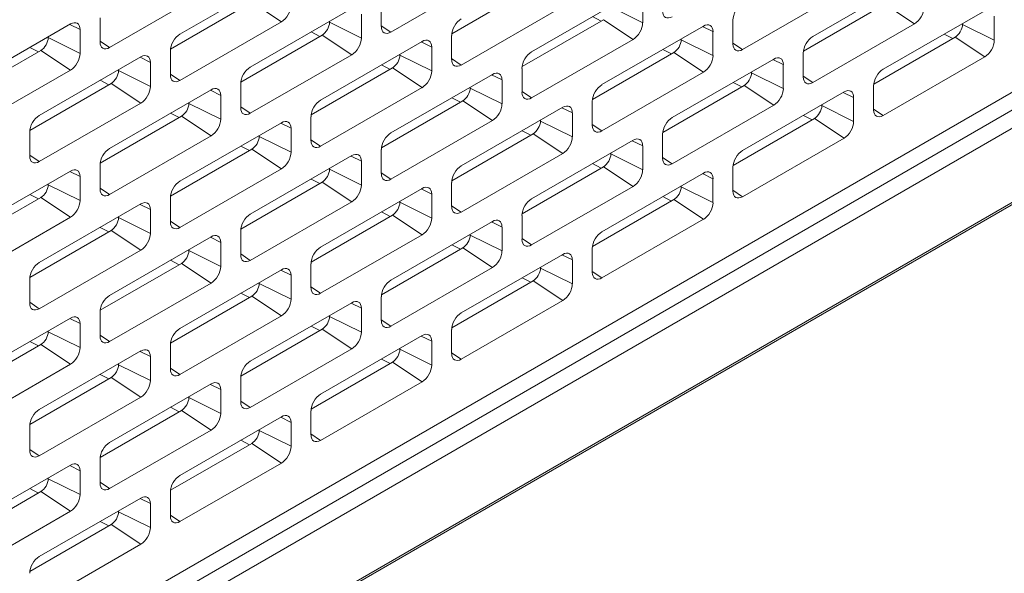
# Model space of a CAD drawing. Header units: millimetres. Extents: x 39 to 1680, y 50 to 804.
# Tile 50 of 68: x 1423 to 1470, y 325 to 351. Entities that reach past the tile are written whole.
import ezdxf

# ---------------------------------------------------------------- set-up
doc = ezdxf.new("R2010")
doc.units = ezdxf.units.MM
doc.header["$MEASUREMENT"] = 0
doc.layers.get('0').update_dxf_attribs({"lineweight": 25})

msp = doc.modelspace()

# ---------------------------------------------------------------- linework, layer by layer
at = {"color": 0, "linetype": 'Continuous', "lineweight": 0, "extrusion": (-1.66533e-16, 0.816497, 0.57735)}
for p, q in [((1371.583, 285.239), (1679.175, 462.827)), ((1371.645, 285.377), (1679.237, 462.965)), ((1382.252, 295.904), (1667.216, 460.428)), ((1667.923, 459.977), (1382.959, 295.453)), ((1382.959, 297.171), (1618.072, 432.914)), ((1435.762, 353.375), (1430.919, 350.578)), ((1440.995, 350.68), (1445.838, 353.477)), ((1465.991, 353.273), (1461.147, 350.476)), ((1427.56, 349.945), (1432.403, 352.742)), ((1443.899, 350.602), (1447.783, 352.844)), ((1452.556, 352.538), (1447.712, 349.741)), ((1453.016, 351.129), (1453.016, 352.272)), ((1457.789, 349.843), (1462.632, 352.64)), ((1430.464, 349.867), (1434.348, 352.109)), ((1439.121, 351.803), (1434.277, 349.006)), ((1434.348, 352.109), (1435.762, 351.17)), ((1440.535, 352.089), (1440.535, 350.946)), ((1444.354, 349.109), (1449.197, 351.905)), ((1451.495, 351.885), (1453.016, 351.129)), ((1460.693, 349.765), (1464.577, 352.007)), ((1464.577, 352.007), (1465.991, 351.068)), ((1427.1, 351.354), (1427.1, 350.211)), ((1439.581, 350.395), (1439.581, 351.538)), ((1447.258, 349.03), (1451.142, 351.272)), ((1450.621, 351.421), (1451.03, 351.208)), ((1451.142, 351.272), (1452.556, 350.333)), ((1469.35, 351.701), (1464.506, 348.904)), ((1469.809, 350.292), (1469.809, 351.436)), ((1425.686, 351.068), (1422.509, 349.234)), ((1425.651, 351.048), (1426.146, 350.803)), ((1426.146, 349.66), (1426.146, 350.803)), ((1430.919, 348.374), (1435.762, 351.17)), ((1438.06, 351.15), (1438.06, 351.191)), ((1438.06, 351.15), (1439.581, 350.395)), ((1440.535, 350.985), (1440.995, 350.68)), ((1455.915, 350.966), (1451.071, 348.17)), ((1455.88, 350.946), (1456.374, 350.701)), ((1457.329, 351.252), (1457.329, 350.109)), ((1461.147, 348.272), (1465.991, 351.068)), ((1468.289, 351.048), (1468.289, 351.089)), ((1468.289, 351.048), (1469.809, 350.292)), ((1424.625, 350.415), (1424.625, 350.456)), ((1424.625, 350.415), (1426.146, 349.66)), ((1433.823, 348.295), (1437.707, 350.537)), ((1437.186, 350.686), (1437.595, 350.473)), ((1437.707, 350.537), (1439.121, 349.598)), ((1443.894, 350.517), (1443.894, 349.374)), ((1447.712, 347.537), (1452.556, 350.333)), ((1454.854, 350.313), (1454.854, 350.354)), ((1456.374, 349.558), (1456.374, 350.701)), ((1464.052, 348.193), (1467.936, 350.435)), ((1467.415, 350.584), (1467.824, 350.371)), ((1467.936, 350.435), (1469.35, 349.496)), ((1423.751, 349.951), (1424.16, 349.738)), ((1427.1, 350.251), (1427.56, 349.945)), ((1442.48, 350.231), (1437.636, 347.435)), ((1442.445, 350.211), (1442.939, 349.966)), ((1442.939, 348.823), (1442.939, 349.966)), ((1453.98, 349.849), (1454.389, 349.636)), ((1454.854, 350.313), (1456.374, 349.558)), ((1457.329, 350.149), (1457.789, 349.843)), ((1422.509, 348.785), (1424.272, 349.803)), ((1429.045, 349.496), (1424.201, 346.7)), ((1424.272, 349.803), (1425.686, 348.864)), ((1429.01, 349.476), (1429.504, 349.231)), ((1430.459, 349.782), (1430.459, 348.639)), ((1434.277, 346.802), (1439.121, 349.598)), ((1441.419, 349.578), (1441.419, 349.619)), ((1441.419, 349.578), (1442.939, 348.823)), ((1443.894, 349.414), (1444.354, 349.109)), ((1450.617, 347.458), (1454.501, 349.701)), ((1459.274, 349.394), (1454.43, 346.598)), ((1454.501, 349.701), (1455.915, 348.762)), ((1460.688, 349.68), (1460.688, 348.537)), ((1464.506, 346.7), (1469.35, 349.496)), ((1429.504, 348.088), (1429.504, 349.231)), ((1437.182, 346.723), (1441.066, 348.966)), ((1440.544, 349.114), (1440.954, 348.901)), ((1441.066, 348.966), (1442.48, 348.027)), ((1447.253, 348.945), (1447.253, 347.802)), ((1459.239, 349.374), (1459.733, 349.129)), ((1459.733, 347.986), (1459.733, 349.129)), ((1422.509, 347.03), (1425.686, 348.864)), ((1427.984, 348.843), (1427.984, 348.884)), ((1427.984, 348.843), (1429.504, 348.088)), ((1430.459, 348.679), (1430.919, 348.374)), ((1445.838, 348.659), (1440.995, 345.863)), ((1445.804, 348.64), (1446.298, 348.394)), ((1451.071, 345.965), (1455.915, 348.762)), ((1458.213, 348.741), (1458.213, 348.782)), ((1458.213, 348.741), (1459.733, 347.986)), ((1460.688, 348.577), (1461.147, 348.272)), ((1423.747, 345.989), (1427.63, 348.231)), ((1427.109, 348.379), (1427.519, 348.166)), ((1427.63, 348.231), (1429.045, 347.292)), ((1433.818, 348.21), (1433.818, 347.067)), ((1437.636, 345.23), (1442.48, 348.027)), ((1444.778, 348.006), (1444.778, 348.047)), ((1444.778, 348.006), (1446.298, 347.251)), ((1446.298, 347.251), (1446.298, 348.394)), ((1453.976, 345.887), (1457.859, 348.129)), ((1457.338, 348.277), (1457.748, 348.064)), ((1457.859, 348.129), (1459.274, 347.19)), ((1464.046, 348.108), (1464.046, 346.965)), ((1432.403, 347.925), (1427.56, 345.128)), ((1432.369, 347.905), (1432.863, 347.659)), ((1432.863, 346.516), (1432.863, 347.659)), ((1443.903, 347.542), (1444.313, 347.329)), ((1447.253, 347.842), (1447.712, 347.537)), ((1462.632, 347.823), (1457.789, 345.026)), ((1462.598, 347.803), (1463.092, 347.557)), ((1463.092, 346.414), (1463.092, 347.557)), ((1424.201, 344.495), (1429.045, 347.292)), ((1431.343, 347.271), (1431.343, 347.312)), ((1431.343, 347.271), (1432.863, 346.516)), ((1433.818, 347.107), (1434.277, 346.802)), ((1440.541, 345.152), (1444.424, 347.394)), ((1449.197, 347.088), (1444.354, 344.291)), ((1444.424, 347.394), (1445.838, 346.455)), ((1449.163, 347.068), (1449.657, 346.822)), ((1450.611, 347.373), (1450.611, 346.23)), ((1454.43, 344.393), (1459.274, 347.19)), ((1461.572, 347.169), (1461.572, 347.21)), ((1461.572, 347.169), (1463.092, 346.414)), ((1427.106, 344.417), (1430.989, 346.659)), ((1430.468, 346.807), (1430.878, 346.595)), ((1430.989, 346.659), (1432.403, 345.72)), ((1437.176, 346.639), (1437.176, 345.496)), ((1449.657, 345.679), (1449.657, 346.822)), ((1457.334, 344.315), (1461.218, 346.557)), ((1460.697, 346.705), (1461.106, 346.493)), ((1461.218, 346.557), (1462.632, 345.618)), ((1464.046, 347.005), (1464.506, 346.7)), ((1435.762, 346.353), (1430.919, 343.556)), ((1435.728, 346.333), (1436.222, 346.088)), ((1436.222, 344.944), (1436.222, 346.088)), ((1440.995, 343.658), (1445.838, 346.455)), ((1448.137, 346.435), (1448.137, 346.475)), ((1448.137, 346.435), (1449.657, 345.679)), ((1450.611, 346.27), (1451.071, 345.965)), ((1423.741, 345.904), (1423.741, 344.761)), ((1427.56, 342.924), (1432.403, 345.72)), ((1434.702, 345.7), (1434.702, 345.74)), ((1434.702, 345.7), (1436.222, 344.944)), ((1443.899, 343.58), (1447.783, 345.822)), ((1447.262, 345.97), (1447.671, 345.758)), ((1447.783, 345.822), (1449.197, 344.883)), ((1453.97, 345.802), (1453.97, 344.659)), ((1457.789, 342.822), (1462.632, 345.618)), ((1433.827, 345.236), (1434.236, 345.023)), ((1437.176, 345.535), (1437.636, 345.23)), ((1452.556, 345.516), (1447.712, 342.719)), ((1452.522, 345.496), (1453.016, 345.251)), ((1453.016, 344.108), (1453.016, 345.251)), ((1423.741, 344.801), (1424.201, 344.495)), ((1430.464, 342.845), (1434.348, 345.087)), ((1439.121, 344.781), (1434.277, 341.985)), ((1434.348, 345.087), (1435.762, 344.148)), ((1439.087, 344.761), (1439.581, 344.516)), ((1440.535, 345.067), (1440.535, 343.924)), ((1444.354, 342.087), (1449.197, 344.883)), ((1451.495, 344.863), (1451.495, 344.904)), ((1451.495, 344.863), (1453.016, 344.108)), ((1453.97, 344.698), (1454.43, 344.393)), ((1427.1, 344.332), (1427.1, 343.189)), ((1439.581, 343.373), (1439.581, 344.516)), ((1447.258, 342.008), (1451.142, 344.25)), ((1450.621, 344.399), (1451.03, 344.186)), ((1451.142, 344.25), (1452.556, 343.311)), ((1457.329, 344.23), (1457.329, 343.087)), ((1425.686, 344.046), (1422.509, 342.212)), ((1425.651, 344.026), (1426.146, 343.781)), ((1426.146, 342.638), (1426.146, 343.781)), ((1430.919, 341.352), (1435.762, 344.148)), ((1438.06, 344.128), (1438.06, 344.169)), ((1438.06, 344.128), (1439.581, 343.373)), ((1440.535, 343.964), (1440.995, 343.658)), ((1455.915, 343.944), (1451.071, 341.148)), ((1455.88, 343.924), (1456.374, 343.679)), ((1424.625, 343.393), (1424.625, 343.434)), ((1424.625, 343.393), (1426.146, 342.638)), ((1433.823, 341.273), (1437.707, 343.516)), ((1437.186, 343.664), (1437.595, 343.451)), ((1437.707, 343.516), (1439.121, 342.577)), ((1443.894, 343.495), (1443.894, 342.352)), ((1447.712, 340.515), (1452.556, 343.311)), ((1454.854, 343.291), (1454.854, 343.332)), ((1454.854, 343.291), (1456.374, 342.536)), ((1456.374, 342.536), (1456.374, 343.679)), ((1423.751, 342.929), (1424.16, 342.716)), ((1427.1, 343.229), (1427.56, 342.924)), ((1442.48, 343.209), (1437.636, 340.413)), ((1442.445, 343.189), (1442.939, 342.944)), ((1442.939, 341.801), (1442.939, 342.944)), ((1453.98, 342.827), (1454.389, 342.614)), ((1457.329, 343.127), (1457.789, 342.822)), ((1422.509, 341.763), (1424.272, 342.781)), ((1429.045, 342.475), (1424.201, 339.678)), ((1424.272, 342.781), (1425.686, 341.842)), ((1429.01, 342.455), (1429.504, 342.209)), ((1430.459, 342.76), (1430.459, 341.617)), ((1434.277, 339.78), (1439.121, 342.577)), ((1441.419, 342.556), (1441.419, 342.597)), ((1441.419, 342.556), (1442.939, 341.801)), ((1443.894, 342.392), (1444.354, 342.087)), ((1450.617, 340.436), (1454.501, 342.679)), ((1454.501, 342.679), (1455.915, 341.74)), ((1427.984, 341.821), (1427.984, 341.862)), ((1429.504, 341.066), (1429.504, 342.209)), ((1437.182, 339.702), (1441.066, 341.944)), ((1440.544, 342.092), (1440.954, 341.879)), ((1441.066, 341.944), (1442.48, 341.005)), ((1447.253, 341.923), (1447.253, 340.78)), ((1420.842, 339.045), (1425.686, 341.842)), ((1427.984, 341.821), (1429.504, 341.066)), ((1430.459, 341.657), (1430.919, 341.352)), ((1445.838, 341.638), (1440.995, 338.841)), ((1445.804, 341.618), (1446.298, 341.372)), ((1451.071, 338.943), (1455.915, 341.74)), ((1423.747, 338.967), (1427.63, 341.209)), ((1427.109, 341.357), (1427.519, 341.144)), ((1427.63, 341.209), (1429.045, 340.27)), ((1433.818, 341.189), (1433.818, 340.045)), ((1437.636, 338.208), (1442.48, 341.005)), ((1444.778, 340.984), (1444.778, 341.025)), ((1444.778, 340.984), (1446.298, 340.229)), ((1446.298, 340.229), (1446.298, 341.372)), ((1432.403, 340.903), (1427.56, 338.106)), ((1432.369, 340.883), (1432.863, 340.637)), ((1432.863, 339.494), (1432.863, 340.637)), ((1443.903, 340.52), (1444.313, 340.308)), ((1447.253, 340.82), (1447.712, 340.515)), ((1424.201, 337.473), (1429.045, 340.27)), ((1431.343, 340.25), (1431.343, 340.29)), ((1431.343, 340.25), (1432.863, 339.494)), ((1433.818, 340.085), (1434.277, 339.78)), ((1440.541, 338.13), (1444.424, 340.372)), ((1449.197, 340.066), (1444.354, 337.269)), ((1444.424, 340.372), (1445.838, 339.433)), ((1449.163, 340.046), (1449.657, 339.8)), ((1450.611, 340.352), (1450.611, 339.209)), ((1427.106, 337.395), (1430.989, 339.637)), ((1430.468, 339.786), (1430.878, 339.573)), ((1430.989, 339.637), (1432.403, 338.698)), ((1437.176, 339.617), (1437.176, 338.474)), ((1449.657, 338.657), (1449.657, 339.8)), ((1435.762, 339.331), (1430.919, 336.534)), ((1435.728, 339.311), (1436.222, 339.066)), ((1436.222, 337.923), (1436.222, 339.066)), ((1440.995, 336.637), (1445.838, 339.433)), ((1448.137, 339.413), (1448.137, 339.453)), ((1448.137, 339.413), (1449.657, 338.657)), ((1450.611, 339.248), (1451.071, 338.943)), ((1423.741, 338.882), (1423.741, 337.739)), ((1427.56, 335.902), (1432.403, 338.698)), ((1434.702, 338.678), (1434.702, 338.719)), ((1434.702, 338.678), (1436.222, 337.923)), ((1443.899, 336.558), (1447.783, 338.8)), ((1447.262, 338.949), (1447.671, 338.736)), ((1447.783, 338.8), (1449.197, 337.861)), ((1433.827, 338.214), (1434.236, 338.001)), ((1437.176, 338.513), (1437.636, 338.208)), ((1423.741, 337.779), (1424.201, 337.473)), ((1430.464, 335.823), (1434.348, 338.065)), ((1439.121, 337.759), (1434.277, 334.963)), ((1434.348, 338.065), (1435.762, 337.126)), ((1439.087, 337.739), (1439.581, 337.494)), ((1440.535, 338.045), (1440.535, 336.902)), ((1444.354, 335.065), (1449.197, 337.861)), ((1427.1, 337.31), (1427.1, 336.167)), ((1439.581, 336.351), (1439.581, 337.494)), ((1425.686, 337.024), (1420.842, 334.228)), ((1425.651, 337.004), (1426.146, 336.759)), ((1426.146, 335.616), (1426.146, 336.759)), ((1430.919, 334.33), (1435.762, 337.126)), ((1438.06, 337.106), (1438.06, 337.147)), ((1438.06, 337.106), (1439.581, 336.351)), ((1440.535, 336.942), (1440.995, 336.637)), ((1424.625, 336.371), (1424.625, 336.412)), ((1424.625, 336.371), (1426.146, 335.616)), ((1433.823, 334.251), (1437.707, 336.494)), ((1437.186, 336.642), (1437.595, 336.429)), ((1437.707, 336.494), (1439.121, 335.555)), ((1443.894, 336.473), (1443.894, 335.33)), ((1420.388, 333.517), (1424.272, 335.759)), ((1423.751, 335.907), (1424.16, 335.694)), ((1424.272, 335.759), (1425.686, 334.82)), ((1427.1, 336.207), (1427.56, 335.902)), ((1442.48, 336.187), (1437.636, 333.391)), ((1442.445, 336.168), (1442.939, 335.922)), ((1442.939, 334.779), (1442.939, 335.922)), ((1429.045, 335.453), (1424.201, 332.656)), ((1429.01, 335.433), (1429.504, 335.187)), ((1430.459, 335.738), (1430.459, 334.595)), ((1434.277, 332.758), (1439.121, 335.555)), ((1441.419, 335.534), (1441.419, 335.575)), ((1441.419, 335.534), (1442.939, 334.779)), ((1443.894, 335.37), (1444.354, 335.065)), ((1420.842, 332.023), (1425.686, 334.82)), ((1427.984, 334.799), (1427.984, 334.84)), ((1429.504, 334.044), (1429.504, 335.187)), ((1437.182, 332.68), (1441.066, 334.922)), ((1440.544, 335.07), (1440.954, 334.857)), ((1441.066, 334.922), (1442.48, 333.983)), ((1427.109, 334.335), (1427.519, 334.123)), ((1427.984, 334.799), (1429.504, 334.044)), ((1430.459, 334.635), (1430.919, 334.33)), ((1423.747, 331.945), (1427.63, 334.187)), ((1432.403, 333.881), (1427.56, 331.084)), ((1427.63, 334.187), (1429.045, 333.248)), ((1432.369, 333.861), (1432.863, 333.616)), ((1433.818, 334.167), (1433.818, 333.024)), ((1437.636, 331.186), (1442.48, 333.983)), ((1432.863, 332.472), (1432.863, 333.616)), ((1424.201, 330.452), (1429.045, 333.248)), ((1431.343, 333.228), (1431.343, 333.269)), ((1431.343, 333.228), (1432.863, 332.472)), ((1433.818, 333.063), (1434.277, 332.758)), ((1427.106, 330.373), (1430.989, 332.615)), ((1430.468, 332.764), (1430.878, 332.551)), ((1430.989, 332.615), (1432.403, 331.676)), ((1437.176, 332.595), (1437.176, 331.452)), ((1435.762, 332.309), (1430.919, 329.513)), ((1435.728, 332.289), (1436.222, 332.044)), ((1436.222, 330.901), (1436.222, 332.044)), ((1423.741, 331.86), (1423.741, 330.717)), ((1427.56, 328.88), (1432.403, 331.676)), ((1434.702, 331.656), (1434.702, 331.697)), ((1434.702, 331.656), (1436.222, 330.901)), ((1430.464, 328.801), (1434.348, 331.044)), ((1433.827, 331.192), (1434.236, 330.979)), ((1434.348, 331.044), (1435.762, 330.105)), ((1437.176, 331.492), (1437.636, 331.186)), ((1423.741, 330.757), (1424.201, 330.452)), ((1427.1, 330.288), (1427.1, 329.145)), ((1430.919, 327.308), (1435.762, 330.105)), ((1425.686, 330.003), (1420.842, 327.206)), ((1425.651, 329.983), (1426.146, 329.737)), ((1426.146, 328.594), (1426.146, 329.737)), ((1424.625, 329.349), (1424.625, 329.39)), ((1424.625, 329.349), (1426.146, 328.594)), ((1427.1, 329.185), (1427.56, 328.88)), ((1420.388, 326.495), (1424.272, 328.737)), ((1423.751, 328.885), (1424.16, 328.672)), ((1424.272, 328.737), (1425.686, 327.798)), ((1430.459, 328.717), (1430.459, 327.573)), ((1429.045, 328.431), (1424.201, 325.634)), ((1429.01, 328.411), (1429.504, 328.165)), ((1420.842, 325.001), (1425.686, 327.798)), ((1427.984, 327.778), (1427.984, 327.818)), ((1427.984, 327.778), (1429.504, 327.022)), ((1429.504, 327.022), (1429.504, 328.165)), ((1427.109, 327.313), (1427.519, 327.101)), ((1430.459, 327.613), (1430.919, 327.308)), ((1423.747, 324.923), (1427.63, 327.165)), ((1427.63, 327.165), (1429.045, 326.226)), ((1424.201, 323.43), (1429.045, 326.226))]:
    msp.add_line(p, q, dxfattribs=at)
at = {"color": 0, "linetype": 'Continuous', "lineweight": 0}
for centre, major_axis, start_param, end_param in [((1435.762, 351.701), (0.325, 0.563), -2.356194, -0.785398), ((1457.789, 351.517), (-0.325, -0.563), -2.356194, -0.785398), ((1465.991, 351.599), (0.325, 0.563), -2.356194, -0.785398), ((1444.354, 350.782), (-0.325, -0.563), -2.356194, -0.785398), ((1454.43, 351.946), (-0.325, -0.563), -0.785398, 0.785398), ((1425.686, 350.537), (0.325, 0.563), -0.785398, 0.785398), ((1437.707, 350.946), (0.25, 0.433), -2.356194, -0.785398), ((1440.995, 351.211), (-0.325, -0.563), -0.785398, 0.785398), ((1452.556, 350.864), (0.325, 0.563), -2.356194, -0.785398), ((1455.915, 350.435), (0.325, 0.563), -0.785398, 0.785398), ((1467.936, 350.844), (0.25, 0.433), -2.356194, -0.785398), ((1424.272, 350.211), (0.25, 0.433), -2.356194, -0.785398), ((1430.919, 350.048), (-0.325, -0.563), -2.356194, -0.785398), ((1439.121, 350.129), (0.325, 0.563), -2.356194, -0.785398), ((1442.48, 349.701), (0.325, 0.563), -0.785398, 0.785398), ((1461.147, 349.945), (-0.325, -0.563), -2.356194, -0.785398), ((1427.56, 350.476), (-0.325, -0.563), -0.785398, 0.785398), ((1454.501, 350.109), (0.25, 0.433), -2.356194, -0.785398), ((1457.789, 350.374), (-0.325, -0.563), -0.785398, 0.785398), ((1469.35, 350.027), (0.325, 0.563), -2.356194, -0.785398), ((1425.686, 349.394), (0.325, 0.563), -2.356194, -0.785398), ((1429.045, 348.966), (0.325, 0.563), -0.785398, 0.785398), ((1441.066, 349.374), (0.25, 0.433), -2.356194, -0.785398), ((1447.712, 349.211), (-0.325, -0.563), -2.356194, -0.785398), ((1455.915, 349.292), (0.325, 0.563), -2.356194, -0.785398), ((1459.274, 348.864), (0.325, 0.563), -0.785398, 0.785398), ((1434.277, 348.476), (-0.325, -0.563), -2.356194, -0.785398), ((1444.354, 349.639), (-0.325, -0.563), -0.785398, 0.785398), ((1427.63, 348.639), (0.25, 0.433), -2.356194, -0.785398), ((1430.919, 348.904), (-0.325, -0.563), -0.785398, 0.785398), ((1442.48, 348.557), (0.325, 0.563), -2.356194, -0.785398), ((1445.838, 348.129), (0.325, 0.563), -0.785398, 0.785398), ((1457.859, 348.537), (0.25, 0.433), -2.356194, -0.785398), ((1461.147, 348.802), (-0.325, -0.563), -0.785398, 0.785398), ((1464.506, 348.374), (-0.325, -0.563), -2.356194, -0.785398), ((1429.045, 347.823), (0.325, 0.563), -2.356194, -0.785398), ((1432.403, 347.394), (0.325, 0.563), -0.785398, 0.785398), ((1444.424, 347.802), (0.25, 0.433), -2.356194, -0.785398), ((1451.071, 347.639), (-0.325, -0.563), -2.356194, -0.785398), ((1459.274, 347.721), (0.325, 0.563), -2.356194, -0.785398), ((1447.712, 348.068), (-0.325, -0.563), -0.785398, 0.785398), ((1462.632, 347.292), (0.325, 0.563), -0.785398, 0.785398), ((1430.989, 347.067), (0.25, 0.433), -2.356194, -0.785398), ((1434.277, 347.333), (-0.325, -0.563), -0.785398, 0.785398), ((1437.636, 346.904), (-0.325, -0.563), -2.356194, -0.785398), ((1445.838, 346.986), (0.325, 0.563), -2.356194, -0.785398), ((1449.197, 346.557), (0.325, 0.563), -0.785398, 0.785398), ((1461.218, 346.965), (0.25, 0.433), -2.356194, -0.785398), ((1424.201, 346.169), (-0.325, -0.563), -2.356194, -0.785398), ((1454.43, 346.067), (-0.325, -0.563), -2.356194, -0.785398), ((1464.506, 347.231), (-0.325, -0.563), -0.785398, 0.785398), ((1432.403, 346.251), (0.325, 0.563), -2.356194, -0.785398), ((1435.762, 345.822), (0.325, 0.563), -0.785398, 0.785398), ((1447.783, 346.23), (0.25, 0.433), -2.356194, -0.785398), ((1451.071, 346.496), (-0.325, -0.563), -0.785398, 0.785398), ((1462.632, 346.149), (0.325, 0.563), -2.356194, -0.785398), ((1434.348, 345.496), (0.25, 0.433), -2.356194, -0.785398), ((1440.995, 345.332), (-0.325, -0.563), -2.356194, -0.785398), ((1449.197, 345.414), (0.325, 0.563), -2.356194, -0.785398), ((1452.556, 344.985), (0.325, 0.563), -0.785398, 0.785398), ((1437.636, 345.761), (-0.325, -0.563), -0.785398, 0.785398), ((1424.201, 345.026), (-0.325, -0.563), -0.785398, 0.785398), ((1427.56, 344.597), (-0.325, -0.563), -2.356194, -0.785398), ((1435.762, 344.679), (0.325, 0.563), -2.356194, -0.785398), ((1439.121, 344.25), (0.325, 0.563), -0.785398, 0.785398), ((1451.142, 344.659), (0.25, 0.433), -2.356194, -0.785398), ((1457.789, 344.495), (-0.325, -0.563), -2.356194, -0.785398), ((1444.354, 343.76), (-0.325, -0.563), -2.356194, -0.785398), ((1454.43, 344.924), (-0.325, -0.563), -0.785398, 0.785398), ((1425.686, 343.516), (0.325, 0.563), -0.785398, 0.785398), ((1437.707, 343.924), (0.25, 0.433), -2.356194, -0.785398), ((1440.995, 344.189), (-0.325, -0.563), -0.785398, 0.785398), ((1452.556, 343.842), (0.325, 0.563), -2.356194, -0.785398), ((1455.915, 343.413), (0.325, 0.563), -0.785398, 0.785398), ((1424.272, 343.189), (0.25, 0.433), -2.356194, -0.785398), ((1430.919, 343.026), (-0.325, -0.563), -2.356194, -0.785398), ((1439.121, 343.107), (0.325, 0.563), -2.356194, -0.785398), ((1442.48, 342.679), (0.325, 0.563), -0.785398, 0.785398), ((1454.501, 343.087), (0.25, 0.433), -2.356194, -0.785398), ((1427.56, 343.454), (-0.325, -0.563), -0.785398, 0.785398), ((1457.789, 343.352), (-0.325, -0.563), -0.785398, 0.785398), ((1425.686, 342.372), (0.325, 0.563), -2.356194, -0.785398), ((1429.045, 341.944), (0.325, 0.563), -0.785398, 0.785398), ((1441.066, 342.352), (0.25, 0.433), -2.356194, -0.785398), ((1444.354, 342.617), (-0.325, -0.563), -0.785398, 0.785398), ((1447.712, 342.189), (-0.325, -0.563), -2.356194, -0.785398), ((1455.915, 342.27), (0.325, 0.563), -2.356194, -0.785398), ((1434.277, 341.454), (-0.325, -0.563), -2.356194, -0.785398), ((1427.63, 341.617), (0.25, 0.433), -2.356194, -0.785398), ((1430.919, 341.883), (-0.325, -0.563), -0.785398, 0.785398), ((1442.48, 341.536), (0.325, 0.563), -2.356194, -0.785398), ((1445.838, 341.107), (0.325, 0.563), -0.785398, 0.785398), ((1429.045, 340.801), (0.325, 0.563), -2.356194, -0.785398), ((1432.403, 340.372), (0.325, 0.563), -0.785398, 0.785398), ((1444.424, 340.78), (0.25, 0.433), -2.356194, -0.785398), ((1451.071, 340.617), (-0.325, -0.563), -2.356194, -0.785398), ((1447.712, 341.046), (-0.325, -0.563), -0.785398, 0.785398), ((1430.989, 340.045), (0.25, 0.433), -2.356194, -0.785398), ((1434.277, 340.311), (-0.325, -0.563), -0.785398, 0.785398), ((1437.636, 339.882), (-0.325, -0.563), -2.356194, -0.785398), ((1445.838, 339.964), (0.325, 0.563), -2.356194, -0.785398), ((1449.197, 339.535), (0.325, 0.563), -0.785398, 0.785398), ((1424.201, 339.147), (-0.325, -0.563), -2.356194, -0.785398), ((1432.403, 339.229), (0.325, 0.563), -2.356194, -0.785398), ((1435.762, 338.8), (0.325, 0.563), -0.785398, 0.785398), ((1447.783, 339.209), (0.25, 0.433), -2.356194, -0.785398), ((1451.071, 339.474), (-0.325, -0.563), -0.785398, 0.785398), ((1434.348, 338.474), (0.25, 0.433), -2.356194, -0.785398), ((1440.995, 338.31), (-0.325, -0.563), -2.356194, -0.785398), ((1449.197, 338.392), (0.325, 0.563), -2.356194, -0.785398), ((1427.56, 337.576), (-0.325, -0.563), -2.356194, -0.785398), ((1437.636, 338.739), (-0.325, -0.563), -0.785398, 0.785398), ((1424.201, 338.004), (-0.325, -0.563), -0.785398, 0.785398), ((1435.762, 337.657), (0.325, 0.563), -2.356194, -0.785398), ((1439.121, 337.229), (0.325, 0.563), -0.785398, 0.785398), ((1425.686, 336.494), (0.325, 0.563), -0.785398, 0.785398), ((1444.354, 336.739), (-0.325, -0.563), -2.356194, -0.785398), ((1437.707, 336.902), (0.25, 0.433), -2.356194, -0.785398), ((1440.995, 337.167), (-0.325, -0.563), -0.785398, 0.785398), ((1424.272, 336.167), (0.25, 0.433), -2.356194, -0.785398), ((1430.919, 336.004), (-0.325, -0.563), -2.356194, -0.785398), ((1439.121, 336.085), (0.325, 0.563), -2.356194, -0.785398), ((1442.48, 335.657), (0.325, 0.563), -0.785398, 0.785398), ((1427.56, 336.432), (-0.325, -0.563), -0.785398, 0.785398), ((1425.686, 335.351), (0.325, 0.563), -2.356194, -0.785398), ((1429.045, 334.922), (0.325, 0.563), -0.785398, 0.785398), ((1441.066, 335.33), (0.25, 0.433), -2.356194, -0.785398), ((1444.354, 335.596), (-0.325, -0.563), -0.785398, 0.785398), ((1434.277, 334.432), (-0.325, -0.563), -2.356194, -0.785398), ((1427.63, 334.595), (0.25, 0.433), -2.356194, -0.785398), ((1430.919, 334.861), (-0.325, -0.563), -0.785398, 0.785398), ((1442.48, 334.514), (0.325, 0.563), -2.356194, -0.785398), ((1429.045, 333.779), (0.325, 0.563), -2.356194, -0.785398), ((1432.403, 333.35), (0.325, 0.563), -0.785398, 0.785398), ((1437.636, 332.86), (-0.325, -0.563), -2.356194, -0.785398), ((1430.989, 333.024), (0.25, 0.433), -2.356194, -0.785398), ((1434.277, 333.289), (-0.325, -0.563), -0.785398, 0.785398), ((1424.201, 332.125), (-0.325, -0.563), -2.356194, -0.785398), ((1432.403, 332.207), (0.325, 0.563), -2.356194, -0.785398), ((1435.762, 331.778), (0.325, 0.563), -0.785398, 0.785398), ((1434.348, 331.452), (0.25, 0.433), -2.356194, -0.785398), ((1427.56, 330.554), (-0.325, -0.563), -2.356194, -0.785398), ((1437.636, 331.717), (-0.325, -0.563), -0.785398, 0.785398), ((1424.201, 330.982), (-0.325, -0.563), -0.785398, 0.785398), ((1435.762, 330.635), (0.325, 0.563), -2.356194, -0.785398), ((1425.686, 329.472), (0.325, 0.563), -0.785398, 0.785398), ((1424.272, 329.145), (0.25, 0.433), -2.356194, -0.785398), ((1430.919, 328.982), (-0.325, -0.563), -2.356194, -0.785398), ((1427.56, 329.411), (-0.325, -0.563), -0.785398, 0.785398), ((1425.686, 328.329), (0.325, 0.563), -2.356194, -0.785398), ((1429.045, 327.9), (0.325, 0.563), -0.785398, 0.785398), ((1427.63, 327.573), (0.25, 0.433), -2.356194, -0.785398), ((1430.919, 327.839), (-0.325, -0.563), -0.785398, 0.785398), ((1429.045, 326.757), (0.325, 0.563), -2.356194, -0.785398), ((1424.201, 325.104), (-0.325, -0.563), -2.356194, -0.785398)]:
    msp.add_ellipse(centre, major_axis=major_axis, ratio=0.57735, start_param=start_param, end_param=end_param, dxfattribs=at)

doc.saveas('drawing.dxf')
